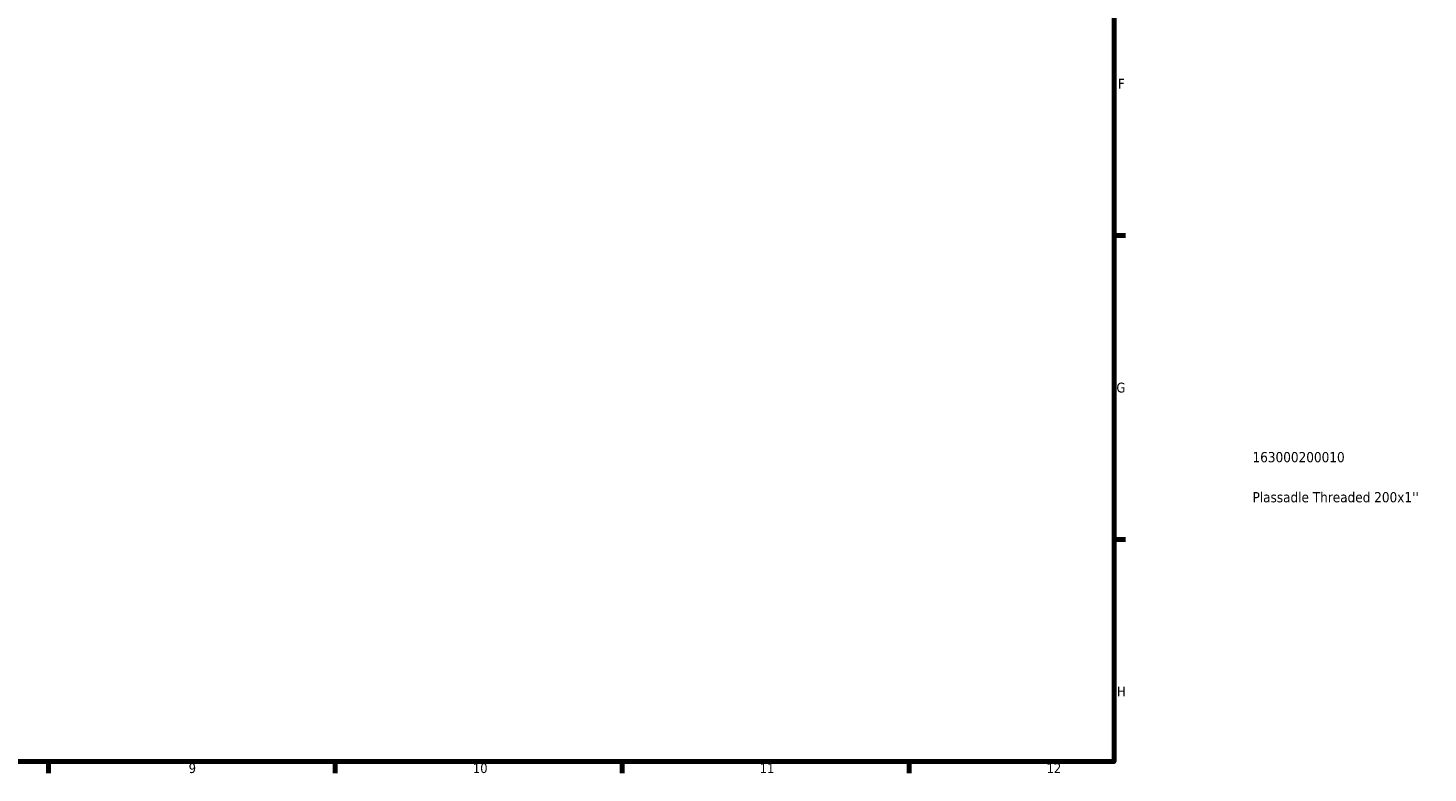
# Model space of a CAD drawing. Header units: millimetres. Extents: x 0 to 949, y -372 to 915.
# Tile 3 of 13: x 556 to 898, y 17 to 199. Entities that reach past the tile are written whole.
import ezdxf

# ---------------------------------------------------------------- set-up
doc = ezdxf.new("R2010")
doc.units = ezdxf.units.MM
doc.layers.add('Border (ANSI)', color=7, linetype='Continuous', lineweight=70)
doc.layers.add('Title (ISO)', color=7, linetype='Continuous', lineweight=50)
doc.styles.add('Note Text (ANSI)', font='tahoma.ttf')
doc.styles.add('Note Text (ISO)', font='tahoma.ttf')

# ---------------------------------------------------------------- blocks, each defined once
blk = doc.blocks.new('Borders Default Border')
at = {"layer": 'Border (ANSI)'}
for p, q in [((821, 148.5), (823.8, 148.5)), ((821, 74.25), (823.8, 74.25)), ((560.67, 20), (560.67, 17.2)), ((630.75, 20), (630.75, 17.2)), ((700.83, 20), (700.83, 17.2)), ((770.92, 20), (770.92, 17.2))]:
    blk.add_line(p, q, dxfattribs=at)
at = {"layer": 'Border (ANSI)', "flags": 128}
blk.add_lwpolyline([(20, 20), (20, 574), (821, 574), (821, 20), (20, 20)], dxfattribs=at)
at = {"layer": 'Border (ANSI)', "color": 5, "true_color": 0x0000ff, "char_height": 2.4, "attachment_point": 7, "style": 'Note Text (ANSI)'}
for s, insert in [('F', (821.98, 184.43)), ('G', (821.6, 110.13)), ('H', (821.73, 35.93)), ('9', (594.92, 17.15)), ('10', (664.35, 17.15)), ('11', (734.43, 17.2)), ('12', (804.52, 17.2))]:
    blk.add_mtext(s, dxfattribs=dict(at, insert=insert))
blk = doc.blocks.new('Title Blocks ISO')
at = {"layer": 'Title (ISO)', "color": 232, "true_color": 0xca0064, "style": 'Note Text (ISO)'}
for tag, p in [('PART_NUMBER_001', (33.84, 73.13)), ('DESCRIPTION_001', (33.84, 63.34))]:
    blk.add_attdef(tag, p, '', height=2.5, dxfattribs=at)

msp = doc.modelspace()

# ---------------------------------------------------------------- block references
msp.add_blockref('Borders Default Border', (0, 0))
msp.add_blockref('Title Blocks ISO', (821, 20)).add_auto_attribs({'PART_NUMBER_001': '163000200010', 'DESCRIPTION_001': "Plassadle Threaded 200x1''"})

doc.saveas('drawing.dxf')
